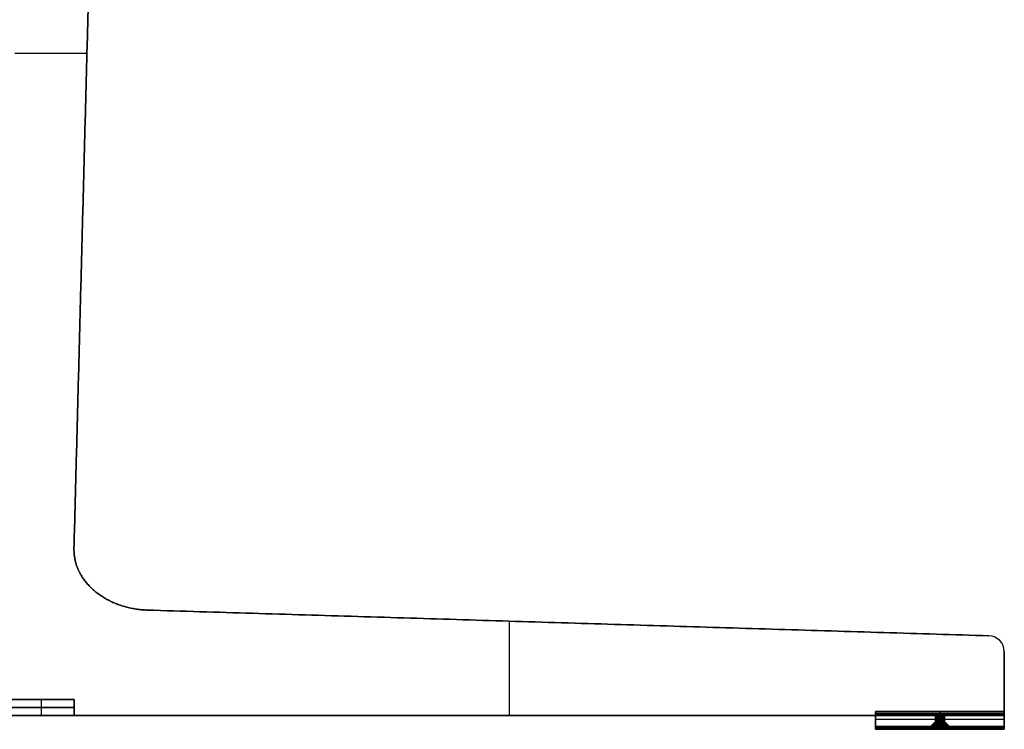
# Model space of a CAD drawing. Header units: millimetres. Extents: x -635 to 635, y -7 to 710.
# Tile 24 of 26: x 13 to 511, y -7 to 352. Entities that reach past the tile are written whole.
import ezdxf

# ---------------------------------------------------------------- set-up
doc = ezdxf.new("R2010")
doc.units = ezdxf.units.MM
doc.header["$MEASUREMENT"] = 0
for name, color, linetype in [('IGES LEVEL 1', 7, 'Continuous'), ('IGES LEVEL 17', 7, 'Continuous'), ('IGES LEVEL 3', 7, 'Continuous')]:
    doc.layers.add(name, color=color, linetype=linetype)

msp = doc.modelspace()

# ---------------------------------------------------------------- linework, layer by layer
at = {"layer": 'IGES LEVEL 1', "color": 253}
for points in [[(-40.5, 8), (0, 8), (40.5, 8)], [(7.5, 8, -7.5), (24, 8, -7.5), (40.5, 8, -7.5)], [(40.5, 8, 7.5), (24, 8, 7.5), (7.5, 8, 7.5)], [(40.5, 8, -7.5), (24, 8, -7.5), (7.5, 8, -7.5)], [(7.5, 8, 7.5), (24, 8, 7.5), (40.5, 8, 7.5)], [(24, 0, -7.5), (24, 4, -7.5), (24, 8, -7.5)], [(24, 0, 7.5), (24, 4, 7.5), (24, 8, 7.5)], [(40.5, 8, -7.5), (40.5, 8), (40.5, 8, 7.5)], [(40.5, 0, -7.5), (40.5, 4, -7.5), (40.5, 8, -7.5)], [(40.5, 0, 7.5), (40.5, 4, 7.5), (40.5, 8, 7.5)], [(40.5, 8, 7.5), (40.5, 8), (40.5, 8, -7.5)], [(40.5, 8, -7.5), (40.5, 4, -7.5), (40.5, 0, -7.5)], [(40.5, 0), (40.5, 4), (40.5, 8)], [(40.5, 8, 7.5), (40.5, 4, 7.5), (40.5, 0, 7.5)], [(-40.5, 0), (0, 0), (40.5, 0)], [(7.5, 4, -7.5), (24, 4, -7.5), (40.5, 4, -7.5)], [(40.5, 4, 7.5), (24, 4, 7.5), (7.5, 4, 7.5)], [(7.5, 0, -7.5), (24, 0, -7.5), (40.5, 0, -7.5)], [(40.5, 0, 7.5), (24, 0, 7.5), (7.5, 0, 7.5)], [(7.5, 0, -7.5), (24, 0, -7.5), (40.5, 0, -7.5)], [(40.5, 0, 7.5), (24, 0, 7.5), (7.5, 0, 7.5)], [(40.5, 4, -7.5), (40.5, 4), (40.5, 4, 7.5)], [(40.5, 0, -7.5), (40.5, 0), (40.5, 0, 7.5)], [(40.5, 0, -7.5), (40.5, 0), (40.5, 0, 7.5)]]:
    msp.add_open_spline(points, degree=2, dxfattribs=at)
at = {"layer": 'IGES LEVEL 1'}
for points in [[(40.5, 8, -7.5), (24, 8, -7.5), (7.5, 8, -7.5)], [(7.5, 8, 7.5), (24, 8, 7.5), (40.5, 8, 7.5)], [(40.5, 8, -7.5), (40.5, 4, -7.5), (40.5, 0, -7.5)], [(40.5, 8, 7.5), (40.5, 8), (40.5, 8, -7.5)], [(40.5, 8, 7.5), (40.5, 4, 7.5), (40.5, 0, 7.5)], [(7.5, 0, -7.5), (24, 0, -7.5), (40.5, 0, -7.5)], [(40.5, 0, 7.5), (24, 0, 7.5), (7.5, 0, 7.5)], [(40.5, 0, -7.5), (40.5, 0), (40.5, 0, 7.5)]]:
    msp.add_open_spline(points, degree=2, dxfattribs=at)
at = {"layer": 'IGES LEVEL 17', "extrusion": (1, 0, 0)}
for centre, start, end in [((1.8, 9.66, 445.5), 0, 68.1986), ((1.8, 8, 445.5), 270, 0), ((1.8, -8, 445.5), 0, 90), ((1.8, -9.66, 445.5), 291.8014, 0), ((1.8, 8, 510.5), 270, 0), ((1.8, -8, 510.5), 0, 90), ((1.8, -9.66, 510.5), 291.8014, 360), ((-6.8, 10.5, 445.5), 180, 270), ((-6.8, 12.6, 445.5), 90, 180), ((-6.8, -12.6, 445.5), 180, 270), ((-6.8, -10.5, 445.5), 90, 180), ((-6.8, 10.5, 510.5), 180, 270), ((-6.8, 12.6, 510.5), 90, 180), ((-6.8, -12.6, 510.5), 180, 270)]:
    msp.add_arc(centre, 0.2, start, end, dxfattribs=at)
at = {"layer": 'IGES LEVEL 17', "color": 253, "extrusion": (1, 0, 0)}
for centre, start, end in [((1.8, -9.66, 445.5), 291.8014, 0), ((1.8, -8, 445.5), 0, 90), ((1.8, 8, 445.5), 270, 0), ((1.8, 9.66, 445.5), 0, 68.1986), ((1.8, 9.66, 445.5), 0, 68.1986), ((1.8, 8, 445.5), 270, 0), ((1.8, -8, 445.5), 0, 90), ((1.8, -9.66, 445.5), 291.8014, 0), ((1.8, 9.66, 478), 360, 68.1986), ((1.8, 8, 478), 270, 360), ((1.8, -8, 478), 360, 90), ((1.8, -9.66, 478), 291.8014, 360), ((1.8, -9.66, 510.5), 291.8014, 360), ((1.8, -8, 510.5), 0, 90), ((1.8, 8, 510.5), 270, 0), ((1.8, 8, 510.5), 270, 0), ((1.8, -8, 510.5), 0, 90), ((1.8, -9.66, 510.5), 291.8014, 360), ((-6.8, -10.5, 445.5), 90, 180), ((-6.8, -12.6, 445.5), 180, 270), ((-6.8, 12.6, 445.5), 90, 180), ((-6.8, 10.5, 445.5), 180, 270), ((-6.8, 10.5, 445.5), 180, 270), ((-6.8, 12.6, 445.5), 90, 180), ((-6.8, -12.6, 445.5), 180, 270), ((-6.8, -10.5, 445.5), 90, 180), ((-6.8, 10.5, 478), 180, 270), ((-6.8, 12.6, 478), 90, 180), ((-6.8, -12.6, 478), 180, 270), ((-6.8, -10.5, 478), 90, 180), ((-6.8, -12.6, 510.5), 180, 270), ((-6.8, 12.6, 510.5), 90, 180), ((-6.8, 10.5, 510.5), 180, 270), ((-6.8, 10.5, 510.5), 180, 270), ((-6.8, 12.6, 510.5), 90, 180), ((-6.8, -12.6, 510.5), 180, 270)]:
    msp.add_arc(centre, 0.2, start, end, dxfattribs=at)
at = {"layer": 'IGES LEVEL 17', "extrusion": (1, 2.11111e-14, 5.27778e-14)}
msp.add_arc((1.8, 9.66, 510.5), 0.2, 0, 68.1986, dxfattribs=at)
at = {"layer": 'IGES LEVEL 17', "color": 253, "extrusion": (1, 2.11111e-14, 5.27778e-14)}
msp.add_arc((1.8, 9.66, 510.5), 0.2, 0, 68.1986, dxfattribs=at)
msp.add_arc((1.8, 9.66, 510.5), 0.2, 0, 68.1986, dxfattribs=at)
at = {"layer": 'IGES LEVEL 17', "color": 253, "extrusion": (0, 1, 0)}
for centre, radius, start, end in [((-478, 0, -4.89), 4.09, 180, 360), ((-478, 0, -4.89), 4.09, 0, 180), ((-478, 0, -4.28), 3.48, 180, 360), ((-478, 0, -4.28), 3.48, 0, 180), ((-478, 0, -3.66), 2.86, 180, 360), ((-478, 0, -3.66), 2.86, 0, 180), ((-478, 0), 2.25, 180, 0), ((-478, 0), 2.25, 0, 180), ((-478, 0, -0.76), 2.25, 180, 0), ((-478, 0, -0.76), 2.25, 0, 180), ((-478, 0, -1.53), 2.25, 180, 0), ((-478, 0, -1.53), 2.25, 0, 180), ((-478, 0, -2.29), 2.25, 180, 0), ((-478, 0, -2.29), 2.25, 0, 180), ((-478, 0, -3.05), 2.25, 180, 0), ((-478, 0, -3.05), 2.25, 180, 0), ((-478, 0, -3.05), 2.25, 0, 180), ((-478, 0, -3.05), 2.25, 0, 180), ((-478, 0, -5.5), 4.7, 180, 360), ((-478, 0, -5.5), 4.7, 360, 180)]:
    msp.add_arc(centre, radius, start, end, dxfattribs=at)
at = {"layer": 'IGES LEVEL 17', "extrusion": (0, 1, 0)}
for centre, radius, start, end in [((-478, 0), 2.25, 180, 0), ((-478, 0), 2.25, 0, 180), ((-478, 0, -3.05), 2.25, 180, 0), ((-478, 0, -3.05), 2.25, 0, 180), ((-478, 0, -5.5), 4.7, 180, 360), ((-478, 0, -5.5), 4.7, 360, 180)]:
    msp.add_arc(centre, radius, start, end, dxfattribs=at)
at = {"layer": 'IGES LEVEL 17', "extrusion": (1, -5.68434e-14, 4.03897e-28)}
msp.add_arc((-6.8, -10.5, 510.5), 0.2, 90, 180, dxfattribs=at)
at = {"layer": 'IGES LEVEL 17', "color": 253, "extrusion": (1, -5.68434e-14, 4.03897e-28)}
msp.add_arc((-6.8, -10.5, 510.5), 0.2, 90, 180, dxfattribs=at)
msp.add_arc((-6.8, -10.5, 510.5), 0.2, 90, 180, dxfattribs=at)
at = {"layer": 'IGES LEVEL 17'}
for points in [[(445.5, 2, 9.66), (445.5, 2, 8.83), (445.5, 2, 8)], [(510.5, 2, 9.66), (478, 2, 9.66), (445.5, 2, 9.66)], [(445.5, 2, 8), (478, 2, 8), (510.5, 2, 8)], [(445.5, 2, -8), (445.5, 2, -8.83), (445.5, 2, -9.66)], [(510.5, 2, -8), (478, 2, -8), (445.5, 2, -8)], [(445.5, 2, -9.66), (478, 2, -9.66), (510.5, 2, -9.66)], [(445.5, -5.5, 12.8), (445.5, -1.81, 11.33), (445.5, 1.87, 9.85)], [(445.5, 1.87, 9.85), (478, 1.87, 9.85), (510.5, 1.87, 9.85)], [(445.5, 1.87, -9.85), (445.5, -1.81, -11.33), (445.5, -5.5, -12.8)], [(510.5, 1.87, -9.85), (478, 1.87, -9.85), (445.5, 1.87, -9.85)], [(445.5, 1.8, 7.8), (445.5, 0.9, 7.8), (445.5, 0, 7.8)], [(510.5, 1.8, 7.8), (478, 1.8, 7.8), (445.5, 1.8, 7.8)], [(445.5, 0, -7.8), (445.5, 0.9, -7.8), (445.5, 1.8, -7.8)], [(445.5, 1.8, -7.8), (478, 1.8, -7.8), (510.5, 1.8, -7.8)], [(510.5, 2, 8), (510.5, 2, 8.83), (510.5, 2, 9.66)], [(510.5, 2, -9.66), (510.5, 2, -8.83), (510.5, 2, -8)], [(510.5, 1.87, 9.85), (510.5, -1.81, 11.33), (510.5, -5.5, 12.8)], [(510.5, -5.5, -12.8), (510.5, -1.81, -11.33), (510.5, 1.87, -9.85)], [(510.5, 0, 7.8), (510.5, 0.9, 7.8), (510.5, 1.8, 7.8)], [(510.5, 1.8, -7.8), (510.5, 0.9, -7.8), (510.5, 0, -7.8)], [(445.5, 0, 7.8), (445.5, 0), (445.5, 0, -7.8)], [(510.5, 0, 7.8), (478, 0, 7.8), (445.5, 0, 7.8)], [(510.5, 0, -7.8), (478, 0, -7.8), (445.5, 0, -7.8)], [(475.75, -3.05), (474.53, -4.28), (473.3, -5.5)], [(475.75, 0), (475.75, -1.53), (475.75, -3.05)], [(480.25, -3.05), (480.25, -1.53), (480.25, 0)], [(482.7, -5.5), (481.48, -4.28), (480.25, -3.05)], [(510.5, 0, -7.8), (510.5, 0), (510.5, 0, 7.8)], [(445.5, -6.8, 12.8), (445.5, -6.15, 12.8), (445.5, -5.5, 12.8)], [(510.5, -5.5, 12.8), (478, -5.5, 12.8), (445.5, -5.5, 12.8)], [(445.5, -5.5, -12.8), (445.5, -6.15, -12.8), (445.5, -6.8, -12.8)], [(510.5, -5.5, -12.8), (478, -5.5, -12.8), (445.5, -5.5, -12.8)], [(445.5, -6.8, -10.3), (445.5, -6.15, -10.3), (445.5, -5.5, -10.3)], [(445.5, -5.5, -10.3), (445.5, -5.5), (445.5, -5.5, 10.3)], [(510.5, -5.5, -10.3), (478, -5.5, -10.3), (445.5, -5.5, -10.3)], [(445.5, -5.5, 10.3), (445.5, -6.15, 10.3), (445.5, -6.8, 10.3)], [(510.5, -5.5, 10.3), (478, -5.5, 10.3), (445.5, -5.5, 10.3)], [(510.5, -6.8, 12.8), (478, -6.8, 12.8), (445.5, -6.8, 12.8)], [(445.5, -6.8, -12.8), (478, -6.8, -12.8), (510.5, -6.8, -12.8)], [(510.5, -6.8, -10.3), (478, -6.8, -10.3), (445.5, -6.8, -10.3)], [(445.5, -6.8, 10.3), (478, -6.8, 10.3), (510.5, -6.8, 10.3)], [(445.5, -7, 10.5), (445.5, -7, 11.55), (445.5, -7, 12.6)], [(510.5, -7, 10.5), (478, -7, 10.5), (445.5, -7, 10.5)], [(445.5, -7, 12.6), (478, -7, 12.6), (510.5, -7, 12.6)], [(445.5, -7, -12.6), (445.5, -7, -11.55), (445.5, -7, -10.5)], [(510.5, -7, -12.6), (478, -7, -12.6), (445.5, -7, -12.6)], [(445.5, -7, -10.5), (478, -7, -10.5), (510.5, -7, -10.5)], [(510.5, -5.5, 12.8), (510.5, -6.15, 12.8), (510.5, -6.8, 12.8)], [(510.5, -6.8, -12.8), (510.5, -6.15, -12.8), (510.5, -5.5, -12.8)], [(510.5, -5.5, -10.3), (510.5, -6.15, -10.3), (510.5, -6.8, -10.3)], [(510.5, -5.5, 10.3), (510.5, -5.5), (510.5, -5.5, -10.3)], [(510.5, -6.8, 10.3), (510.5, -6.15, 10.3), (510.5, -5.5, 10.3)], [(510.5, -7, 12.6), (510.5, -7, 11.55), (510.5, -7, 10.5)], [(510.5, -7, -10.5), (510.5, -7, -11.55), (510.5, -7, -12.6)]]:
    msp.add_open_spline(points, degree=2, dxfattribs=at)
at = {"layer": 'IGES LEVEL 17', "color": 253}
for points in [[(445.5, 2, -9.66), (445.5, 2, -8.83), (445.5, 2, -8)], [(445.5, 2, 8), (445.5, 2, 8.83), (445.5, 2, 9.66)], [(510.5, 2, 9.66), (478, 2, 9.66), (445.5, 2, 9.66)], [(510.5, 2, 9.66), (478, 2, 9.66), (445.5, 2, 9.66)], [(445.5, 2, 9.66), (445.5, 2, 8.83), (445.5, 2, 8)], [(445.5, 2, 8), (478, 2, 8), (510.5, 2, 8)], [(510.5, 2, 8.83), (478, 2, 8.83), (445.5, 2, 8.83)], [(445.5, 2, 8), (478, 2, 8), (510.5, 2, 8)], [(510.5, 2, -8), (478, 2, -8), (445.5, 2, -8)], [(510.5, 2, -8), (478, 2, -8), (445.5, 2, -8)], [(445.5, 2, -8), (445.5, 2, -8.83), (445.5, 2, -9.66)], [(445.5, 2, -9.66), (478, 2, -9.66), (510.5, 2, -9.66)], [(510.5, 2, -8.83), (478, 2, -8.83), (445.5, 2, -8.83)], [(445.5, 2, -9.66), (478, 2, -9.66), (510.5, 2, -9.66)], [(510.5, 1.97, 9.78), (478, 1.97, 9.78), (445.5, 1.97, 9.78)], [(510.5, 1.97, -9.78), (478, 1.97, -9.78), (445.5, 1.97, -9.78)], [(510.5, 1.95, -7.87), (478, 1.95, -7.87), (445.5, 1.95, -7.87)], [(510.5, 1.94, 7.86), (478, 1.94, 7.86), (445.5, 1.94, 7.86)], [(445.5, -5.5, -12.8), (445.5, -1.81, -11.33), (445.5, 1.87, -9.85)], [(445.5, 1.87, 9.85), (445.5, -1.81, 11.33), (445.5, -5.5, 12.8)], [(445.5, -5.5, 12.8), (445.5, -1.81, 11.33), (445.5, 1.87, 9.85)], [(445.5, 1.87, 9.85), (478, 1.87, 9.85), (510.5, 1.87, 9.85)], [(445.5, 1.87, 9.85), (478, 1.87, 9.85), (510.5, 1.87, 9.85)], [(510.5, 1.87, -9.85), (478, 1.87, -9.85), (445.5, 1.87, -9.85)], [(445.5, 1.87, -9.85), (445.5, -1.81, -11.33), (445.5, -5.5, -12.8)], [(510.5, 1.87, -9.85), (478, 1.87, -9.85), (445.5, 1.87, -9.85)], [(445.5, 1.8, -7.8), (445.5, 0.9, -7.8), (445.5, 0, -7.8)], [(445.5, 0, 7.8), (445.5, 0.9, 7.8), (445.5, 1.8, 7.8)], [(510.5, 1.8, 7.8), (478, 1.8, 7.8), (445.5, 1.8, 7.8)], [(445.5, 1.8, 7.8), (445.5, 0.9, 7.8), (445.5, 0, 7.8)], [(510.5, 1.8, 7.8), (478, 1.8, 7.8), (445.5, 1.8, 7.8)], [(445.5, 0, -7.8), (445.5, 0.9, -7.8), (445.5, 1.8, -7.8)], [(445.5, 1.8, -7.8), (478, 1.8, -7.8), (510.5, 1.8, -7.8)], [(445.5, 1.8, -7.8), (478, 1.8, -7.8), (510.5, 1.8, -7.8)], [(445.5, 0.9, 7.8), (478, 0.9, 7.8), (510.5, 0.9, 7.8)], [(510.5, 0.9, -7.8), (478, 0.9, -7.8), (445.5, 0.9, -7.8)], [(445.5, -5.5), (445.5, -2.75), (445.5, 0)], [(478, 2, 9.66), (478, 2, 8.83), (478, 2, 8)], [(478, 2, -8), (478, 2, -8.83), (478, 2, -9.66)], [(478, -5.5, 12.8), (478, -1.81, 11.33), (478, 1.87, 9.85)], [(478, 1.87, -9.85), (478, -1.81, -11.33), (478, -5.5, -12.8)], [(478, 1.8, 7.8), (478, 0.9, 7.8), (478, 0, 7.8)], [(478, 0, -7.8), (478, 0.9, -7.8), (478, 1.8, -7.8)], [(510.5, 2, -9.66), (510.5, 2, -8.83), (510.5, 2, -8)], [(510.5, 2, 8), (510.5, 2, 8.83), (510.5, 2, 9.66)], [(510.5, 2, 8), (510.5, 2, 8.83), (510.5, 2, 9.66)], [(510.5, 2, -9.66), (510.5, 2, -8.83), (510.5, 2, -8)], [(510.5, -5.5, -12.8), (510.5, -1.81, -11.33), (510.5, 1.87, -9.85)], [(510.5, 1.87, 9.85), (510.5, -1.81, 11.33), (510.5, -5.5, 12.8)], [(510.5, 1.87, 9.85), (510.5, -1.81, 11.33), (510.5, -5.5, 12.8)], [(510.5, -5.5, -12.8), (510.5, -1.81, -11.33), (510.5, 1.87, -9.85)], [(510.5, 1.8, -7.8), (510.5, 0.9, -7.8), (510.5, 0, -7.8)], [(510.5, 0, 7.8), (510.5, 0.9, 7.8), (510.5, 1.8, 7.8)], [(510.5, 0, 7.8), (510.5, 0.9, 7.8), (510.5, 1.8, 7.8)], [(510.5, 1.8, -7.8), (510.5, 0.9, -7.8), (510.5, 0, -7.8)], [(510.5, -5.5), (510.5, -2.75), (510.5, 0)], [(445.5, 0, -7.8), (445.5, 0), (445.5, 0, 7.8)], [(445.5, 0, 7.8), (478, 0, 7.8), (510.5, 0, 7.8)], [(445.5, 0, 7.8), (445.5, 0), (445.5, 0, -7.8)], [(445.5, 0, -7.8), (478, 0, -7.8), (510.5, 0, -7.8)], [(510.5, 0, 7.8), (478, 0, 7.8), (445.5, 0, 7.8)], [(445.5, 0), (460.62, 0), (475.75, 0)], [(510.5, 0, -7.8), (478, 0, -7.8), (445.5, 0, -7.8)], [(445.5, -1.81, 11.33), (478, -1.81, 11.33), (510.5, -1.81, 11.33)], [(445.5, -1.81, -11.33), (478, -1.81, -11.33), (510.5, -1.81, -11.33)], [(445.5, -2.5, 11.6), (445.5, -2.5), (445.5, -2.5, -11.6)], [(473.3, -5.5), (474.53, -4.28), (475.75, -3.05)], [(475.75, -3.05), (474.53, -4.28), (473.3, -5.5)], [(476.57, -3.05, -1.74), (475.8, -4.28, -2.69), (475.02, -5.5, -3.63)], [(476.57, -3.05, 1.74), (475.8, -4.28, 2.69), (475.02, -5.5, 3.63)], [(475.75, -3.05), (475.75, -1.53), (475.75, 0)], [(475.75, 0), (475.75, -1.53), (475.75, -3.05)], [(476.57, 0, -1.74), (476.57, -1.53, -1.74), (476.57, -3.05, -1.74)], [(476.57, 0, 1.74), (476.57, -1.53, 1.74), (476.57, -3.05, 1.74)], [(478, 0, 7.8), (478, 0, 5.02), (478, 0, 2.25)], [(478, 0, -2.25), (478, 0, -5.02), (478, 0, -7.8)], [(478.44, 0, -2.21), (478.44, -1.53, -2.21), (478.44, -3.05, -2.21)], [(478.44, 0, 2.21), (478.44, -1.53, 2.21), (478.44, -3.05, 2.21)], [(478.44, -3.05, -2.21), (478.68, -4.28, -3.41), (478.92, -5.5, -4.61)], [(478.44, -3.05, 2.21), (478.68, -4.28, 3.41), (478.92, -5.5, 4.61)], [(479.98, 0, -1.06), (479.98, -1.53, -1.06), (479.98, -3.05, -1.06)], [(479.98, 0, 1.06), (479.98, -1.53, 1.06), (479.98, -3.05, 1.06)], [(479.98, -3.05, -1.06), (481.06, -4.28, -1.64), (482.15, -5.5, -2.22)], [(479.98, -3.05, 1.06), (481.06, -4.28, 1.64), (482.15, -5.5, 2.22)], [(480.25, 0), (480.25, -1.53), (480.25, -3.05)], [(480.25, 0), (495.38, 0), (510.5, 0)], [(480.25, -3.05), (480.25, -1.53), (480.25, 0)], [(480.25, -3.05), (481.48, -4.28), (482.7, -5.5)], [(482.7, -5.5), (481.48, -4.28), (480.25, -3.05)], [(510.5, 0, -7.8), (510.5, 0), (510.5, 0, 7.8)], [(510.5, 0, -7.8), (510.5, 0), (510.5, 0, 7.8)], [(510.5, -2.5, 11.6), (510.5, -2.5), (510.5, -2.5, -11.6)], [(445.5, -5.5, 10.3), (445.5, -5.5), (445.5, -5.5, -10.3)], [(445.5, -5.5, -10.3), (445.5, -6.15, -10.3), (445.5, -6.8, -10.3)], [(445.5, -6.8, -12.8), (445.5, -6.15, -12.8), (445.5, -5.5, -12.8)], [(445.5, -5.5, 12.8), (445.5, -6.15, 12.8), (445.5, -6.8, 12.8)], [(445.5, -6.8, 10.3), (445.5, -6.15, 10.3), (445.5, -5.5, 10.3)], [(445.5, -6.8, 12.8), (445.5, -6.15, 12.8), (445.5, -5.5, 12.8)], [(445.5, -5.5, 12.8), (478, -5.5, 12.8), (510.5, -5.5, 12.8)], [(510.5, -5.5, 12.8), (478, -5.5, 12.8), (445.5, -5.5, 12.8)], [(445.5, -5.5, -12.8), (478, -5.5, -12.8), (510.5, -5.5, -12.8)], [(510.5, -5.5, -12.8), (478, -5.5, -12.8), (445.5, -5.5, -12.8)], [(445.5, -5.5, -12.8), (445.5, -6.15, -12.8), (445.5, -6.8, -12.8)], [(445.5, -6.8, -10.3), (445.5, -6.15, -10.3), (445.5, -5.5, -10.3)], [(445.5, -5.5, -10.3), (478, -5.5, -10.3), (510.5, -5.5, -10.3)], [(445.5, -5.5, 10.3), (478, -5.5, 10.3), (510.5, -5.5, 10.3)], [(510.5, -5.5, -10.3), (478, -5.5, -10.3), (445.5, -5.5, -10.3)], [(445.5, -5.5, -10.3), (445.5, -5.5), (445.5, -5.5, 10.3)], [(445.5, -5.5), (459.4, -5.5), (473.3, -5.5)], [(445.5, -5.5, 10.3), (445.5, -6.15, 10.3), (445.5, -6.8, 10.3)], [(510.5, -5.5, 10.3), (478, -5.5, 10.3), (445.5, -5.5, 10.3)], [(445.5, -6.15, 12.8), (478, -6.15, 12.8), (510.5, -6.15, 12.8)], [(445.5, -6.15, -12.8), (478, -6.15, -12.8), (510.5, -6.15, -12.8)], [(445.5, -6.15, -10.3), (478, -6.15, -10.3), (510.5, -6.15, -10.3)], [(445.5, -6.15, 10.3), (478, -6.15, 10.3), (510.5, -6.15, 10.3)], [(445.5, -6.8, 10.3), (478, -6.8, 10.3), (510.5, -6.8, 10.3)], [(510.5, -6.8, 12.8), (478, -6.8, 12.8), (445.5, -6.8, 12.8)], [(510.5, -6.8, 12.8), (478, -6.8, 12.8), (445.5, -6.8, 12.8)], [(445.5, -6.8, -12.8), (478, -6.8, -12.8), (510.5, -6.8, -12.8)], [(445.5, -6.8, -12.8), (478, -6.8, -12.8), (510.5, -6.8, -12.8)], [(510.5, -6.8, -10.3), (478, -6.8, -10.3), (445.5, -6.8, -10.3)], [(510.5, -6.8, -10.3), (478, -6.8, -10.3), (445.5, -6.8, -10.3)], [(445.5, -6.8, 10.3), (478, -6.8, 10.3), (510.5, -6.8, 10.3)], [(510.5, -6.94, 10.36), (478, -6.94, 10.36), (445.5, -6.94, 10.36)], [(510.5, -6.94, -12.74), (478, -6.94, -12.74), (445.5, -6.94, -12.74)], [(510.5, -6.95, 12.73), (478, -6.95, 12.73), (445.5, -6.95, 12.73)], [(510.5, -6.95, -10.37), (478, -6.95, -10.37), (445.5, -6.95, -10.37)], [(445.5, -7, -10.5), (445.5, -7, -11.55), (445.5, -7, -12.6)], [(445.5, -7, 12.6), (445.5, -7, 11.55), (445.5, -7, 10.5)], [(510.5, -7, 10.5), (478, -7, 10.5), (445.5, -7, 10.5)], [(445.5, -7, 12.6), (478, -7, 12.6), (510.5, -7, 12.6)], [(510.5, -7, 10.5), (478, -7, 10.5), (445.5, -7, 10.5)], [(445.5, -7, 10.5), (445.5, -7, 11.55), (445.5, -7, 12.6)], [(445.5, -7, 11.55), (478, -7, 11.55), (510.5, -7, 11.55)], [(445.5, -7, 12.6), (478, -7, 12.6), (510.5, -7, 12.6)], [(510.5, -7, -12.6), (478, -7, -12.6), (445.5, -7, -12.6)], [(445.5, -7, -10.5), (478, -7, -10.5), (510.5, -7, -10.5)], [(510.5, -7, -12.6), (478, -7, -12.6), (445.5, -7, -12.6)], [(445.5, -7, -12.6), (445.5, -7, -11.55), (445.5, -7, -10.5)], [(445.5, -7, -11.55), (478, -7, -11.55), (510.5, -7, -11.55)], [(445.5, -7, -10.5), (478, -7, -10.5), (510.5, -7, -10.5)], [(478, -6.8, 12.8), (478, -6.15, 12.8), (478, -5.5, 12.8)], [(478, -6.8, -12.8), (478, -6.15, -12.8), (478, -5.5, -12.8)], [(478, -6.8, -10.3), (478, -6.15, -10.3), (478, -5.5, -10.3)], [(478, -5.5, 10.3), (478, -5.5, 7.5), (478, -5.5, 4.7)], [(478, -5.5, -4.7), (478, -5.5, -7.5), (478, -5.5, -10.3)], [(478, -5.5, 10.3), (478, -6.15, 10.3), (478, -6.8, 10.3)], [(478, -7, 12.6), (478, -7, 11.55), (478, -7, 10.5)], [(478, -7, -10.5), (478, -7, -11.55), (478, -7, -12.6)], [(482.7, -5.5), (496.6, -5.5), (510.5, -5.5)], [(510.5, -6.8, 10.3), (510.5, -6.15, 10.3), (510.5, -5.5, 10.3)], [(510.5, -5.5, 10.3), (510.5, -5.5), (510.5, -5.5, -10.3)], [(510.5, -5.5, -10.3), (510.5, -6.15, -10.3), (510.5, -6.8, -10.3)], [(510.5, -6.8, -12.8), (510.5, -6.15, -12.8), (510.5, -5.5, -12.8)], [(510.5, -5.5, 12.8), (510.5, -6.15, 12.8), (510.5, -6.8, 12.8)], [(510.5, -5.5, 12.8), (510.5, -6.15, 12.8), (510.5, -6.8, 12.8)], [(510.5, -6.8, -12.8), (510.5, -6.15, -12.8), (510.5, -5.5, -12.8)], [(510.5, -5.5, -10.3), (510.5, -6.15, -10.3), (510.5, -6.8, -10.3)], [(510.5, -5.5, 10.3), (510.5, -5.5), (510.5, -5.5, -10.3)], [(510.5, -6.8, 10.3), (510.5, -6.15, 10.3), (510.5, -5.5, 10.3)], [(510.5, -7, -10.5), (510.5, -7, -11.55), (510.5, -7, -12.6)], [(510.5, -7, 12.6), (510.5, -7, 11.55), (510.5, -7, 10.5)], [(510.5, -7, 12.6), (510.5, -7, 11.55), (510.5, -7, 10.5)], [(510.5, -7, -10.5), (510.5, -7, -11.55), (510.5, -7, -12.6)]]:
    msp.add_open_spline(points, degree=2, dxfattribs=at)
for points, knots in [([(475.75, 0), (475.75, 0, 0.45), (475.86, 0, 0.82), (476.24, 0, 1.43), (476.41, 0, 1.62), (477.02, 0, 2.09), (477.5, 0, 2.25), (478.5, 0, 2.25), (478.98, 0, 2.09), (479.59, 0, 1.62), (479.76, 0, 1.43), (480.14, 0, 0.82), (480.25, 0, 0.45), (480.25, 0)], [0, 0, 0, 0, 0.183942, 0.183942, 0.296012, 0.296012, 0.499999, 0.499999, 0.704013, 0.704013, 0.816022, 0.816022, 1, 1, 1, 1]), ([(480.25, 0), (480.25, 0, -0.45), (480.14, 0, -0.82), (479.76, 0, -1.43), (479.59, 0, -1.62), (478.98, 0, -2.09), (478.5, 0, -2.25), (477.5, 0, -2.25), (477.02, 0, -2.09), (476.41, 0, -1.62), (476.24, 0, -1.43), (475.86, 0, -0.82), (475.75, 0, -0.45), (475.75, 0)], [1, 1, 1, 1, 1.183942, 1.183942, 1.296012, 1.296012, 1.499999, 1.499999, 1.704013, 1.704013, 1.816022, 1.816022, 2, 2, 2, 2]), ([(482.7, -5.5), (482.7, -5.5, 0.91), (482.43, -5.5, 1.82), (481.61, -5.5, 3.06), (481.21, -5.5, 3.49), (479.94, -5.5, 4.39), (478.98, -5.5, 4.7), (477.02, -5.5, 4.7), (476.06, -5.5, 4.39), (474.79, -5.5, 3.49), (474.39, -5.5, 3.06), (473.57, -5.5, 1.82), (473.3, -5.5, 0.91), (473.3, -5.5)], [0, 0, 0, 0, 0.185021, 0.185021, 0.302171, 0.302171, 0.5, 0.5, 0.697822, 0.697822, 0.814871, 0.814871, 1, 1, 1, 1]), ([(473.3, -5.5), (473.3, -5.5, -0.91), (473.57, -5.5, -1.82), (474.39, -5.5, -3.06), (474.79, -5.5, -3.49), (476.06, -5.5, -4.39), (477.02, -5.5, -4.7), (478.98, -5.5, -4.7), (479.94, -5.5, -4.39), (481.21, -5.5, -3.49), (481.61, -5.5, -3.06), (482.43, -5.5, -1.82), (482.7, -5.5, -0.91), (482.7, -5.5)], [1, 1, 1, 1, 1.185021, 1.185021, 1.302171, 1.302171, 1.5, 1.5, 1.697822, 1.697822, 1.814871, 1.814871, 2, 2, 2, 2])]:
    msp.add_open_spline(points, degree=3, knots=knots, dxfattribs=at)
at = {"layer": 'IGES LEVEL 3'}
for centre in [(502.5, 32.24, -7.5), (502.5, 32.24, 7.5)]:
    msp.add_arc(centre, 8, 0, 88.25, dxfattribs=at)
at = {"layer": 'IGES LEVEL 3', "color": 253}
for centre in [(502.5, 32.24, 7.5), (502.5, 32.24, -7.5), (502.5, 32.24, 7.5), (502.5, 32.24, -7.5), (502.5, 32.24)]:
    msp.add_arc(centre, 8, 0, 88.25, dxfattribs=at)
at = {"layer": 'IGES LEVEL 3'}
for points in [[(40.43, 84.27, 7.5), (48.01, 373.64, 7.5), (55.58, 663, 7.5)], [(55.58, 663, -7.5), (48.01, 373.64, -7.5), (40.43, 84.27, -7.5)], [(40.43, 84.27, -7.5), (40.43, 84.27), (40.43, 84.27, 7.5)], [(502.74, 40.24, 7.5), (290.12, 46.73, 7.5), (77.5, 53.23, 7.5)], [(77.5, 53.23, -7.5), (290.12, 46.73, -7.5), (502.74, 40.24, -7.5)], [(77.5, 53.23, -7.5), (77.5, 53.23), (77.5, 53.23, 7.5)], [(502.74, 40.24, -7.5), (502.74, 40.24), (502.74, 40.24, 7.5)], [(510.5, 0, 7.5), (510.5, 16.12, 7.5), (510.5, 32.24, 7.5)], [(510.5, 32.24, -7.5), (510.5, 16.12, -7.5), (510.5, 0, -7.5)], [(510.5, 32.24, 7.5), (510.5, 32.24), (510.5, 32.24, -7.5)], [(10.5, 8, 7.5), (25.5, 8, 7.5), (40.5, 8, 7.5)], [(40.5, 8, -7.5), (25.5, 8, -7.5), (10.5, 8, -7.5)], [(40.5, 8, 7.5), (40.5, 4, 7.5), (40.5, 0, 7.5)], [(40.5, 8, -7.5), (40.5, 8), (40.5, 8, 7.5)], [(40.5, 0, -7.5), (40.5, 4, -7.5), (40.5, 8, -7.5)], [(40.5, 0, 7.5), (275.5, 0, 7.5), (510.5, 0, 7.5)], [(40.5, 0, -7.5), (40.5, 0), (40.5, 0, 7.5)], [(510.5, 0, -7.5), (275.5, 0, -7.5), (40.5, 0, -7.5)], [(510.5, 0, -7.5), (510.5, 0), (510.5, 0, 7.5)]]:
    msp.add_open_spline(points, degree=2, dxfattribs=at)
at = {"layer": 'IGES LEVEL 3', "color": 253}
for points in [[(55.58, 663, 7.5), (48.01, 373.64, 7.5), (40.43, 84.27, 7.5)], [(55.58, 663, -7.5), (48.01, 373.64, -7.5), (40.43, 84.27, -7.5)], [(40.43, 84.27, 7.5), (48.01, 373.64, 7.5), (55.58, 663, 7.5)], [(55.58, 663, -7.5), (48.01, 373.64, -7.5), (40.43, 84.27, -7.5)], [(40.43, 84.27), (48.01, 373.64), (55.58, 663)], [(46.98, 334.5, 7.5), (28.74, 334.5, 7.5), (10.5, 334.5, 7.5)], [(46.98, 334.5, -7.5), (28.74, 334.5, -7.5), (10.5, 334.5, -7.5)], [(40.43, 84.27, 7.5), (40.43, 84.27), (40.43, 84.27, -7.5)], [(40.43, 84.27, -7.5), (40.43, 84.27), (40.43, 84.27, 7.5)], [(50.95, 62.79, -7.5), (50.95, 62.79), (50.95, 62.79, 7.5)], [(77.5, 53.23, 7.5), (290.12, 46.73, 7.5), (502.74, 40.24, 7.5)], [(77.5, 53.23, -7.5), (290.12, 46.73, -7.5), (502.74, 40.24, -7.5)], [(502.74, 40.24, 7.5), (290.12, 46.73, 7.5), (77.5, 53.23, 7.5)], [(77.5, 53.23, 7.5), (77.5, 53.23), (77.5, 53.23, -7.5)], [(77.5, 53.23, -7.5), (290.12, 46.73, -7.5), (502.74, 40.24, -7.5)], [(502.74, 40.24), (290.12, 46.73), (77.5, 53.23)], [(77.5, 53.23, -7.5), (77.5, 53.23), (77.5, 53.23, 7.5)], [(260.5, 0, 7.5), (260.5, 23.82, 7.5), (260.5, 47.64, 7.5)], [(260.5, 0, -7.5), (260.5, 23.82, -7.5), (260.5, 47.64, -7.5)], [(290.12, 46.73, 7.5), (290.12, 46.73), (290.12, 46.73, -7.5)], [(502.74, 40.24, -7.5), (502.74, 40.24), (502.74, 40.24, 7.5)], [(502.74, 40.24, -7.5), (502.74, 40.24), (502.74, 40.24, 7.5)], [(507.68, 38.34, -7.5), (507.68, 38.34), (507.68, 38.34, 7.5)], [(510.5, 32.24, 7.5), (510.5, 16.12, 7.5), (510.5, 0, 7.5)], [(510.5, 32.24, -7.5), (510.5, 16.12, -7.5), (510.5, 0, -7.5)], [(510.5, 32.24, 7.5), (510.5, 32.24), (510.5, 32.24, -7.5)], [(510.5, 0, 7.5), (510.5, 16.12, 7.5), (510.5, 32.24, 7.5)], [(510.5, 32.24, 7.5), (510.5, 32.24), (510.5, 32.24, -7.5)], [(510.5, 32.24, -7.5), (510.5, 16.12, -7.5), (510.5, 0, -7.5)], [(510.5, 0), (510.5, 16.12), (510.5, 32.24)], [(510.5, 16.12, -7.5), (510.5, 16.12), (510.5, 16.12, 7.5)], [(40.5, 8, 7.5), (25.5, 8, 7.5), (10.5, 8, 7.5)], [(40.5, 8, -7.5), (25.5, 8, -7.5), (10.5, 8, -7.5)], [(40.5, 8, -7.5), (25.5, 8, -7.5), (10.5, 8, -7.5)], [(10.5, 8, 7.5), (25.5, 8, 7.5), (40.5, 8, 7.5)], [(40.5, 8), (25.5, 8), (10.5, 8)], [(25.5, 8, 7.5), (25.5, 8), (25.5, 8, -7.5)], [(40.5, 0, 7.5), (40.5, 4, 7.5), (40.5, 8, 7.5)], [(40.5, 0, -7.5), (40.5, 4, -7.5), (40.5, 8, -7.5)], [(40.5, 8, 7.5), (40.5, 8), (40.5, 8, -7.5)], [(40.5, 0, -7.5), (40.5, 4, -7.5), (40.5, 8, -7.5)], [(40.5, 8, -7.5), (40.5, 8), (40.5, 8, 7.5)], [(40.5, 8, 7.5), (40.5, 4, 7.5), (40.5, 0, 7.5)], [(40.5, 0), (40.5, 4), (40.5, 8)], [(40.5, 4, 7.5), (40.5, 4), (40.5, 4, -7.5)], [(510.5, 0, 7.5), (275.5, 0, 7.5), (40.5, 0, 7.5)], [(510.5, 0, -7.5), (275.5, 0, -7.5), (40.5, 0, -7.5)], [(40.5, 0, 7.5), (40.5, 0), (40.5, 0, -7.5)], [(510.5, 0, -7.5), (275.5, 0, -7.5), (40.5, 0, -7.5)], [(40.5, 0, -7.5), (40.5, 0), (40.5, 0, 7.5)], [(40.5, 0, 7.5), (275.5, 0, 7.5), (510.5, 0, 7.5)], [(510.5, 0), (275.5, 0), (40.5, 0)], [(275.5, 0, 7.5), (275.5, 0), (275.5, 0, -7.5)], [(510.5, 0, 7.5), (510.5, 0), (510.5, 0, -7.5)], [(510.5, 0, -7.5), (510.5, 0), (510.5, 0, 7.5)]]:
    msp.add_open_spline(points, degree=2, dxfattribs=at)
at = {"layer": 'IGES LEVEL 3'}
for points in [[(77.5, 53.23, 7.5), (55.31, 53.91, 7.5), (39.97, 66.75, 7.5), (40.43, 84.27, 7.5)], [(40.43, 84.27, -7.5), (39.97, 66.75, -7.5), (55.31, 53.91, -7.5), (77.5, 53.23, -7.5)]]:
    msp.add_rational_spline(points, [1, 0.805549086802, 0.805549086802, 1], degree=3, dxfattribs=at)
at = {"layer": 'IGES LEVEL 3', "color": 253}
for points in [[(40.43, 84.27, 7.5), (39.97, 66.75, 7.5), (55.31, 53.91, 7.5), (77.5, 53.23, 7.5)], [(40.43, 84.27, -7.5), (39.97, 66.75, -7.5), (55.31, 53.91, -7.5), (77.5, 53.23, -7.5)], [(40.43, 84.27, -7.5), (39.97, 66.75, -7.5), (55.31, 53.91, -7.5), (77.5, 53.23, -7.5)], [(77.5, 53.23, 7.5), (55.31, 53.91, 7.5), (39.97, 66.75, 7.5), (40.43, 84.27, 7.5)], [(40.43, 84.27), (39.97, 66.75), (55.31, 53.91), (77.5, 53.23)]]:
    msp.add_rational_spline(points, [1, 0.805549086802, 0.805549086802, 1], degree=3, dxfattribs=at)

doc.saveas('drawing.dxf')
